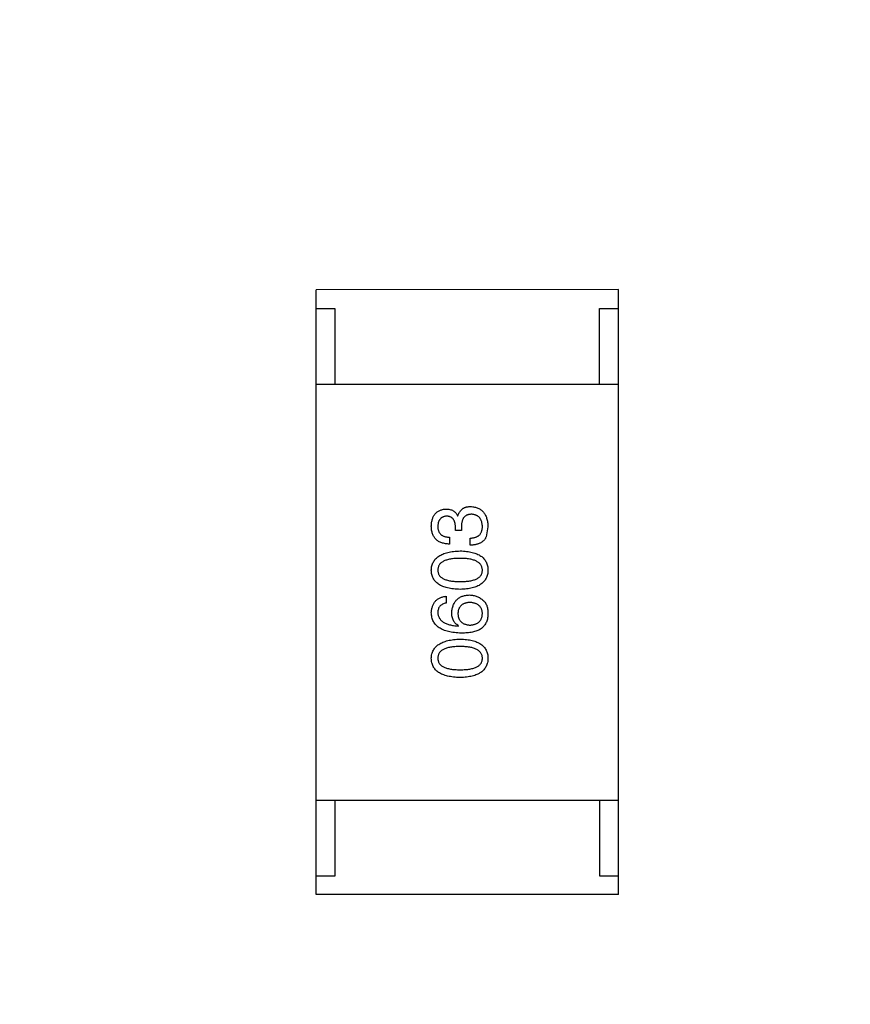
# Model space of a CAD drawing. Header units: millimetres. Extents: x -49 to 165, y -182 to -55.
# Tile 51 of 93: x 127.44 to 129.64, y -134.36 to -131.76. Entities that reach past the tile are written whole.
import ezdxf

# ---------------------------------------------------------------- set-up
doc = ezdxf.new("R2010")
doc.units = ezdxf.units.MM
doc.header["$LTSCALE"] = 1.21
doc.header["$MEASUREMENT"] = 0
doc.header["$PDMODE"] = 3
doc.header["$PDSIZE"] = 0.3125
doc.layers.get('0').update_dxf_attribs({"linetype": 'CONTINUOUS'})
doc.layers.get('DEFPOINTS').update_dxf_attribs({"linetype": 'CONTINUOUS'})
doc.layers.add('Dim', color=3, linetype='CONTINUOUS', lineweight=25)
doc.styles.get("Standard").update_dxf_attribs({"font": 'txt', "width": 0.8})
doc.dimstyles.get("Standard").update_dxf_attribs({"dimtxt": 0.15625, "dimasz": 0.1875, "dimexe": 0.125, "dimexo": 0.0625, "dimgap": 0.09, "dimtad": 0, "dimtih": 1, "dimtoh": 1, "dimzin": 4, "dimdsep": 46, "dimtxsty": 'Standard', "dimblk": '_FILLED', "dimblk1": '_FILLED', "dimblk2": '_FILLED', "dimcen": 0.09, "dimazin": 1, "dimtp": 0.01, "dimtm": 0.01, "dimtfac": 1, "dimtofl": 0, "dimtmove": 0, "dimatfit": 3, "dimldrblk": '_FILLED', "dimfxl": 1, "dimtolj": 1, "dimtzin": 4, "dimarcsym": 0})

# ---------------------------------------------------------------- blocks, each defined once
blk = doc.blocks.new('_FILLED')
at = {"color": 0, "linetype": 'ByBlock'}
blk.add_solid([(0, 0), (-1, 0.1667), (-1, -0.1667)], dxfattribs=at)
blk = doc.blocks.new('*D78')
at = {"layer": 'DEFPOINTS', "color": 0}
for p in [(146.8002, -131.0672), (123.0081, -153.3778), (123.0081, -165.0068)]:
    blk.add_point(p, dxfattribs=at)
at = {"layer": 'Dim', "color": 0, "lineweight": -2}
for p, q in [((146.8002, -131.1297), (146.8002, -165.1318)), ((123.0081, -153.4403), (123.0081, -165.1318)), ((124.5081, -165.0068), (133.0142, -165.0068)), ((145.3002, -165.0068), (136.7942, -165.0068))]:
    blk.add_line(p, q, dxfattribs=at)
at = {"layer": 'Dim', "color": 0, "lineweight": -2, "xscale": 1.5, "yscale": 1.5, "zscale": 1.5, "rotation": 180}
blk.add_blockref('_FILLED', (123.0081, -165.0068), dxfattribs=at)
at = {"layer": 'Dim', "color": 0, "lineweight": -2, "xscale": 1.5, "yscale": 1.5, "zscale": 1.5}
blk.add_blockref('_FILLED', (146.8002, -165.0068), dxfattribs=at)
at = {"layer": 'Dim', "color": 0, "insert": (134.9042, -165.0068), "char_height": 1.5, "attachment_point": 5, "line_spacing_factor": 1.5}
blk.add_mtext('\\A1;23.8', dxfattribs=at)
blk = doc.blocks.new('*D80')
at = {"layer": 'DEFPOINTS', "color": 0}
for p in [(95.7094, -126.5744), (123.0081, -126.5744), (150.6978, -126.5744), (95.977, -134.8087), (104.0987, -139.2733)]:
    blk.add_point(p, dxfattribs=at)
at = {"layer": 'Dim', "color": 0, "lineweight": -2}
for p, q in [((95.6469, -126.5744), (94.6256, -126.5744)), ((104.0468, -139.3081), (99.4459, -142.398))]:
    blk.add_line(p, q, dxfattribs=at)
for start, end in [(183.04181, 193.91939), (199.96454, 210.84213)]:
    blk.add_arc((123.0081, -126.5744), 28.2575, start, end, dxfattribs=at)
at = {"layer": 'Dim', "color": 0, "lineweight": -2, "xscale": 1.5, "yscale": 1.5, "zscale": 1.5}
for p, rotation in [((94.7506, -126.5744), 91.52090279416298), ((99.5496, -142.3283), 302.3630280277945)]:
    blk.add_blockref('_FILLED', p, dxfattribs=dict(at, rotation=rotation))
at = {"layer": 'Dim', "color": 0, "insert": (95.977, -134.8087), "char_height": 1.5, "attachment_point": 5, "rotation": 286.942}
blk.add_mtext('\\A1;34%%d', dxfattribs=at)

msp = doc.modelspace()

# ---------------------------------------------------------------- linework, layer by layer
at = {"color": 6, "linetype": 'Continuous'}
for p, q in [((129.0254, -132.4726), (128.2254, -132.4727)), ((128.2256, -134.0727), (128.2254, -132.4727)), ((129.0256, -134.0726), (129.0254, -132.4726)), ((128.2254, -132.5227), (128.2754, -132.5227)), ((128.2754, -132.5227), (128.2754, -132.7227)), ((128.9754, -132.5226), (129.0254, -132.5226)), ((128.9754, -132.7226), (128.9754, -132.5226)), ((128.2254, -132.7227), (129.0254, -132.7226)), ((128.6, -133.0708), (128.6008, -133.0708)), ((128.5942, -133.1094), (128.5942, -133.0995)), ((128.6098, -133.1094), (128.5942, -133.1094)), ((128.6098, -133.1003), (128.6098, -133.1094)), ((128.6803, -133.0995), (128.6754, -133.1266)), ((128.5787, -133.1274), (128.5787, -133.1454)), ((128.6328, -133.1487), (128.6328, -133.1298)), ((128.5697, -133.2835), (128.5697, -133.3015)), ((128.6016, -133.3622), (128.6024, -133.3614)), ((128.2255, -133.8227), (129.0255, -133.8226)), ((128.2756, -134.0227), (128.2755, -133.8227)), ((128.9755, -133.8226), (128.9756, -134.0226)), ((128.2256, -134.0227), (128.2756, -134.0227)), ((128.9756, -134.0226), (129.0256, -134.0226)), ((129.0256, -134.0726), (128.2256, -134.0727))]:
    msp.add_line(p, q, dxfattribs=at)
at = {"color": 7, "linetype": 'Continuous'}
msp.add_arc((123.0081, -126.5744), 24.48, 100.97933, 79.01595, dxfattribs=at)
at = {"color": 6, "linetype": 'Continuous'}
for points, knots in [([(128.5303, -133.0979), (128.5304, -133.0962), (128.5305, -133.0928), (128.5312, -133.0879), (128.5321, -133.0834), (128.5333, -133.0791), (128.5347, -133.0752), (128.5364, -133.0716), (128.5384, -133.0683), (128.5407, -133.0653), (128.5432, -133.0626), (128.5461, -133.0602), (128.5492, -133.0582), (128.5526, -133.0565), (128.5563, -133.0551), (128.5602, -133.054), (128.5644, -133.0532), (128.5673, -133.0529), (128.5688, -133.0528)], [0, 0, 0, 0, 0.077845, 0.151584, 0.221397, 0.287366, 0.350104, 0.410398, 0.467998, 0.524388, 0.579979, 0.635152, 0.690917, 0.747936, 0.806661, 0.867861, 0.932479, 1, 1, 1, 1]), ([(128.5688, -133.0528), (128.5707, -133.0528), (128.5742, -133.0529), (128.5793, -133.0538), (128.5839, -133.0552), (128.5881, -133.0572), (128.5918, -133.0598), (128.5951, -133.0629), (128.5978, -133.0666), (128.5992, -133.0694), (128.6, -133.0708)], [0, 0, 0, 0, 0.143686, 0.277942, 0.40333, 0.521785, 0.638573, 0.755208, 0.874773, 1, 1, 1, 1]), ([(128.6008, -133.0708), (128.6011, -133.0698), (128.6017, -133.0679), (128.6028, -133.0651), (128.6042, -133.0625), (128.6056, -133.0601), (128.6072, -133.0579), (128.6089, -133.0558), (128.6108, -133.054), (128.6128, -133.0523), (128.615, -133.0509), (128.6174, -133.0497), (128.6198, -133.0486), (128.6225, -133.0478), (128.6252, -133.047), (128.6282, -133.0466), (128.6312, -133.0463), (128.6333, -133.0463), (128.6344, -133.0462)], [0, 0, 0, 0, 0.069445, 0.136039, 0.200011, 0.261745, 0.322328, 0.381403, 0.438864, 0.496655, 0.554398, 0.612391, 0.672266, 0.733005, 0.79604, 0.861293, 0.928785, 1, 1, 1, 1]), ([(128.6369, -133.0667), (128.6358, -133.0668), (128.6336, -133.0668), (128.6305, -133.0672), (128.6277, -133.0679), (128.625, -133.0688), (128.6226, -133.07), (128.6203, -133.0714), (128.6183, -133.0731), (128.6165, -133.0751), (128.6149, -133.0774), (128.6135, -133.0799), (128.6124, -133.0827), (128.6115, -133.0857), (128.6107, -133.089), (128.6102, -133.0925), (128.6098, -133.0964), (128.6098, -133.099), (128.6098, -133.1003)], [0, 0, 0, 0, 0.066518, 0.129194, 0.188613, 0.245254, 0.300032, 0.353805, 0.407079, 0.461108, 0.516272, 0.574141, 0.634837, 0.699275, 0.767504, 0.840272, 0.917505, 1, 1, 1, 1]), ([(128.6344, -133.0462), (128.6362, -133.0464), (128.6397, -133.0466), (128.6447, -133.0475), (128.6494, -133.0488), (128.6538, -133.0504), (128.6579, -133.0524), (128.6616, -133.0548), (128.665, -133.0576), (128.6681, -133.0607), (128.6708, -133.0643), (128.6732, -133.0682), (128.6752, -133.0725), (128.6769, -133.0772), (128.6783, -133.0822), (128.6793, -133.0877), (128.68, -133.0935), (128.6802, -133.0975), (128.6803, -133.0995)], [0, 0, 0, 0, 0.068236, 0.132937, 0.194125, 0.253174, 0.310181, 0.365986, 0.421096, 0.476216, 0.532352, 0.590232, 0.649824, 0.71274, 0.778406, 0.848058, 0.921922, 1, 1, 1, 1]), ([(128.6655, -133.0987), (128.6655, -133.0975), (128.6653, -133.0951), (128.6648, -133.0916), (128.6641, -133.0884), (128.6632, -133.0854), (128.6621, -133.0826), (128.6608, -133.08), (128.6593, -133.0776), (128.6576, -133.0755), (128.6557, -133.0736), (128.6536, -133.0719), (128.6513, -133.0705), (128.6488, -133.0693), (128.6461, -133.0683), (128.6432, -133.0675), (128.6401, -133.067), (128.6379, -133.0668), (128.6369, -133.0667)], [0, 0, 0, 0, 0.076694, 0.149502, 0.218019, 0.283183, 0.345589, 0.405199, 0.462852, 0.519478, 0.575313, 0.630559, 0.687006, 0.744638, 0.804006, 0.866059, 0.931486, 1, 1, 1, 1]), ([(128.5705, -133.0717), (128.5696, -133.0717), (128.5678, -133.0719), (128.5653, -133.0724), (128.5629, -133.0731), (128.5607, -133.0739), (128.5587, -133.0749), (128.5568, -133.0762), (128.5551, -133.0776), (128.5536, -133.0792), (128.5523, -133.081), (128.5511, -133.083), (128.55, -133.0851), (128.5492, -133.0875), (128.5485, -133.0901), (128.548, -133.0928), (128.5476, -133.0957), (128.5476, -133.0977), (128.5475, -133.0987)], [0, 0, 0, 0, 0.067655, 0.132224, 0.194132, 0.253145, 0.309858, 0.366002, 0.421361, 0.47702, 0.532632, 0.590536, 0.65067, 0.713258, 0.779588, 0.848803, 0.921949, 1, 1, 1, 1]), ([(128.5942, -133.0995), (128.5942, -133.0984), (128.5941, -133.0963), (128.5937, -133.0932), (128.5932, -133.0903), (128.5925, -133.0877), (128.5916, -133.0852), (128.5905, -133.0829), (128.5893, -133.0809), (128.5879, -133.079), (128.5863, -133.0774), (128.5846, -133.0759), (128.5826, -133.0747), (128.5805, -133.0736), (128.5783, -133.0728), (128.5758, -133.0722), (128.5732, -133.0718), (128.5714, -133.0717), (128.5705, -133.0717)], [0, 0, 0, 0, 0.079415, 0.154091, 0.22508, 0.29186, 0.355026, 0.415127, 0.472418, 0.528511, 0.583551, 0.638361, 0.693547, 0.750023, 0.807857, 0.868401, 0.932259, 1, 1, 1, 1]), ([(128.5787, -133.1454), (128.5767, -133.1454), (128.573, -133.1452), (128.5676, -133.1446), (128.5625, -133.1436), (128.5579, -133.1423), (128.5535, -133.1405), (128.5496, -133.1384), (128.546, -133.136), (128.5427, -133.1332), (128.5399, -133.13), (128.5374, -133.1265), (128.5353, -133.1226), (128.5335, -133.1183), (128.5321, -133.1137), (128.5312, -133.1088), (128.5305, -133.1034), (128.5304, -133.0998), (128.5303, -133.0979)], [0, 0, 0, 0, 0.074804, 0.144899, 0.211458, 0.274554, 0.334363, 0.392059, 0.448123, 0.503024, 0.558154, 0.613471, 0.670844, 0.729926, 0.792003, 0.857405, 0.926768, 1, 1, 1, 1]), ([(128.5475, -133.0987), (128.5475, -133.0998), (128.5476, -133.102), (128.5479, -133.1052), (128.5485, -133.1082), (128.5494, -133.1109), (128.5505, -133.1135), (128.5518, -133.1158), (128.5534, -133.118), (128.5553, -133.1199), (128.5574, -133.1216), (128.5597, -133.123), (128.5623, -133.1243), (128.5651, -133.1254), (128.5681, -133.1262), (128.5714, -133.1268), (128.575, -133.1272), (128.5774, -133.1273), (128.5787, -133.1274)], [0, 0, 0, 0, 0.069877, 0.136363, 0.198671, 0.257968, 0.315462, 0.370709, 0.425568, 0.479847, 0.535753, 0.592303, 0.651386, 0.713311, 0.778642, 0.84836, 0.921866, 1, 1, 1, 1]), ([(128.6328, -133.1298), (128.6341, -133.1298), (128.6367, -133.1297), (128.6404, -133.1292), (128.6438, -133.1286), (128.6471, -133.1277), (128.65, -133.1265), (128.6527, -133.1251), (128.6552, -133.1235), (128.6574, -133.1217), (128.6593, -133.1196), (128.661, -133.1173), (128.6624, -133.1148), (128.6635, -133.112), (128.6645, -133.109), (128.6651, -133.1058), (128.6655, -133.1023), (128.6655, -133.0999), (128.6655, -133.0987)], [0, 0, 0, 0, 0.07723, 0.149593, 0.217944, 0.282232, 0.34411, 0.402297, 0.458791, 0.513966, 0.568538, 0.623291, 0.679957, 0.737243, 0.798142, 0.86118, 0.928728, 1, 1, 1, 1]), ([(128.6754, -133.1266), (128.675, -133.1274), (128.6741, -133.1292), (128.6726, -133.1316), (128.6709, -133.1339), (128.6691, -133.136), (128.667, -133.1379), (128.6648, -133.1397), (128.6624, -133.1413), (128.6598, -133.1428), (128.657, -133.1441), (128.6541, -133.1453), (128.651, -133.1462), (128.6477, -133.147), (128.6442, -133.1477), (128.6405, -133.1482), (128.6367, -133.1486), (128.6341, -133.1486), (128.6328, -133.1487)], [0, 0, 0, 0, 0.056906, 0.113264, 0.168825, 0.223843, 0.279195, 0.335267, 0.392098, 0.450414, 0.51054, 0.572219, 0.636652, 0.703156, 0.773102, 0.845505, 0.921063, 1, 1, 1, 1]), ([(128.5303, -133.2145), (128.5304, -133.2125), (128.5307, -133.2087), (128.5317, -133.2031), (128.5334, -133.1979), (128.5356, -133.1931), (128.5384, -133.1886), (128.5417, -133.1845), (128.5457, -133.1808), (128.5502, -133.1774), (128.5553, -133.1744), (128.5609, -133.1718), (128.5671, -133.1695), (128.5739, -133.1676), (128.5813, -133.1661), (128.5892, -133.1649), (128.5977, -133.164), (128.6035, -133.1638), (128.6065, -133.1636)], [0, 0, 0, 0, 0.057415, 0.112361, 0.16496, 0.216437, 0.267441, 0.318839, 0.371478, 0.426325, 0.483626, 0.544235, 0.608673, 0.677374, 0.750405, 0.828394, 0.911525, 1, 1, 1, 1]), ([(128.6065, -133.1636), (128.6095, -133.1637), (128.6152, -133.1639), (128.6235, -133.1647), (128.6312, -133.1658), (128.6384, -133.1673), (128.645, -133.1692), (128.651, -133.1714), (128.6565, -133.174), (128.6614, -133.177), (128.6658, -133.1804), (128.6696, -133.1841), (128.6728, -133.1883), (128.6755, -133.1928), (128.6776, -133.1977), (128.6791, -133.203), (128.68, -133.2086), (128.6802, -133.2125), (128.6803, -133.2145)], [0, 0, 0, 0, 0.08769, 0.170218, 0.24749, 0.319818, 0.387758, 0.451391, 0.511445, 0.568185, 0.622681, 0.67526, 0.726746, 0.778428, 0.830764, 0.884397, 0.940866, 1, 1, 1, 1]), ([(128.6065, -133.1833), (128.6042, -133.1833), (128.5995, -133.1834), (128.5928, -133.1837), (128.5866, -133.1843), (128.5808, -133.1852), (128.5755, -133.1863), (128.5707, -133.1876), (128.5663, -133.1892), (128.5623, -133.191), (128.5588, -133.1931), (128.5558, -133.1954), (128.5532, -133.198), (128.5511, -133.2008), (128.5495, -133.2039), (128.5483, -133.2072), (128.5477, -133.2108), (128.5476, -133.2132), (128.5475, -133.2145)], [0, 0, 0, 0, 0.095719, 0.185854, 0.269738, 0.347952, 0.420315, 0.487894, 0.550245, 0.608186, 0.662454, 0.713283, 0.761375, 0.808209, 0.854301, 0.901312, 0.949396, 1, 1, 1, 1]), ([(128.6656, -133.2145), (128.6655, -133.2132), (128.6653, -133.2107), (128.6645, -133.2072), (128.6633, -133.2038), (128.6616, -133.2008), (128.6595, -133.1979), (128.6569, -133.1954), (128.6538, -133.1931), (128.6503, -133.191), (128.6464, -133.1891), (128.642, -133.1876), (128.6372, -133.1863), (128.6319, -133.1852), (128.6262, -133.1843), (128.62, -133.1837), (128.6134, -133.1834), (128.6089, -133.1833), (128.6065, -133.1833)], [0, 0, 0, 0, 0.050879, 0.099377, 0.146973, 0.193618, 0.240619, 0.289461, 0.34047, 0.395283, 0.453059, 0.515633, 0.582666, 0.655287, 0.732971, 0.815933, 0.905166, 1, 1, 1, 1]), ([(128.6065, -133.2653), (128.6035, -133.2652), (128.5976, -133.265), (128.589, -133.2642), (128.581, -133.2631), (128.5736, -133.2616), (128.5668, -133.2597), (128.5606, -133.2575), (128.5549, -133.2549), (128.5498, -133.2519), (128.5453, -133.2485), (128.5414, -133.2448), (128.538, -133.2406), (128.5353, -133.2361), (128.5331, -133.2312), (128.5315, -133.226), (128.5306, -133.2203), (128.5304, -133.2164), (128.5303, -133.2145)], [0, 0, 0, 0, 0.088823, 0.172287, 0.250296, 0.323438, 0.392244, 0.456221, 0.516635, 0.573871, 0.628, 0.680335, 0.731489, 0.782557, 0.834044, 0.886738, 0.942089, 1, 1, 1, 1]), ([(128.5475, -133.2145), (128.5476, -133.2157), (128.5477, -133.2181), (128.5483, -133.2216), (128.5495, -133.2248), (128.5511, -133.2278), (128.5533, -133.2305), (128.5558, -133.2331), (128.5588, -133.2353), (128.5623, -133.2373), (128.5663, -133.2391), (128.5707, -133.2406), (128.5755, -133.2419), (128.5808, -133.243), (128.5866, -133.2438), (128.5928, -133.2443), (128.5995, -133.2447), (128.6042, -133.2448), (128.6065, -133.2448)], [0, 0, 0, 0, 0.049764, 0.097007, 0.143217, 0.188577, 0.235116, 0.282997, 0.333719, 0.387776, 0.445989, 0.508679, 0.576563, 0.649481, 0.728235, 0.812722, 0.903548, 1, 1, 1, 1]), ([(128.6065, -133.2448), (128.6089, -133.2448), (128.6135, -133.2447), (128.6202, -133.2443), (128.6265, -133.2438), (128.6322, -133.243), (128.6375, -133.2419), (128.6424, -133.2406), (128.6468, -133.2391), (128.6507, -133.2373), (128.6542, -133.2353), (128.6573, -133.2331), (128.6598, -133.2305), (128.6619, -133.2278), (128.6636, -133.2248), (128.6647, -133.2216), (128.6654, -133.2181), (128.6655, -133.2157), (128.6656, -133.2145)], [0, 0, 0, 0, 0.096457, 0.187288, 0.27178, 0.350132, 0.423455, 0.491343, 0.554037, 0.612253, 0.666313, 0.717038, 0.764921, 0.811214, 0.856775, 0.902988, 0.950234, 1, 1, 1, 1]), ([(128.6803, -133.2145), (128.6802, -133.2164), (128.68, -133.2203), (128.6791, -133.2259), (128.6776, -133.2312), (128.6755, -133.2361), (128.6728, -133.2406), (128.6696, -133.2448), (128.6658, -133.2485), (128.6614, -133.2519), (128.6565, -133.2549), (128.651, -133.2575), (128.645, -133.2597), (128.6384, -133.2616), (128.6312, -133.2631), (128.6235, -133.2642), (128.6152, -133.265), (128.6095, -133.2652), (128.6065, -133.2653)], [0, 0, 0, 0, 0.059135, 0.115606, 0.169241, 0.221578, 0.273261, 0.324749, 0.377329, 0.431642, 0.488541, 0.548597, 0.612232, 0.680174, 0.752504, 0.829777, 0.912307, 1, 1, 1, 1]), ([(128.5303, -133.3269), (128.5304, -133.3253), (128.5307, -133.3222), (128.5314, -133.3177), (128.5324, -133.3135), (128.5336, -133.3095), (128.5351, -133.3058), (128.5369, -133.3024), (128.539, -133.2992), (128.5413, -133.2963), (128.5439, -133.2938), (128.5468, -133.2915), (128.5499, -133.2894), (128.5534, -133.2877), (128.5571, -133.2862), (128.561, -133.285), (128.5652, -133.284), (128.5682, -133.2837), (128.5697, -133.2835)], [0, 0, 0, 0, 0.073784, 0.144317, 0.211047, 0.274818, 0.336501, 0.395724, 0.453465, 0.510016, 0.566585, 0.622844, 0.680328, 0.739335, 0.800408, 0.863904, 0.93053, 1, 1, 1, 1]), ([(128.5697, -133.3015), (128.5679, -133.3019), (128.5646, -133.3026), (128.56, -133.3045), (128.5561, -133.3069), (128.553, -133.3098), (128.5505, -133.3133), (128.5488, -133.3174), (128.5477, -133.322), (128.5476, -133.3252), (128.5475, -133.3269)], [0, 0, 0, 0, 0.1439, 0.274233, 0.394478, 0.509388, 0.621911, 0.738504, 0.863414, 1, 1, 1, 1]), ([(128.5844, -133.3269), (128.5846, -133.3251), (128.5849, -133.3216), (128.5858, -133.3164), (128.587, -133.3116), (128.5885, -133.3071), (128.5903, -133.303), (128.5924, -133.2992), (128.5949, -133.2958), (128.5977, -133.2927), (128.6008, -133.2899), (128.6042, -133.2875), (128.6079, -133.2854), (128.6119, -133.2836), (128.6163, -133.2823), (128.621, -133.2812), (128.6259, -133.2805), (128.6294, -133.2803), (128.6311, -133.2802)], [0, 0, 0, 0, 0.074228, 0.144548, 0.211288, 0.274576, 0.335162, 0.393915, 0.450599, 0.506657, 0.562409, 0.618617, 0.676096, 0.735061, 0.79654, 0.860906, 0.928473, 1, 1, 1, 1]), ([(128.632, -133.2999), (128.6307, -133.3), (128.6283, -133.3001), (128.6249, -133.3006), (128.6217, -133.3014), (128.6187, -133.3023), (128.6159, -133.3034), (128.6133, -133.3047), (128.6111, -133.3063), (128.609, -133.308), (128.6071, -133.31), (128.6055, -133.3122), (128.6042, -133.3145), (128.603, -133.3171), (128.6021, -133.3199), (128.6014, -133.3229), (128.601, -133.3261), (128.6009, -133.3283), (128.6008, -133.3294)], [0, 0, 0, 0, 0.076288, 0.14871, 0.216387, 0.281386, 0.342528, 0.402111, 0.4591, 0.514852, 0.569974, 0.625644, 0.682226, 0.740156, 0.800362, 0.863471, 0.930116, 1, 1, 1, 1]), ([(128.6311, -133.2802), (128.6329, -133.2803), (128.6363, -133.2804), (128.6414, -133.281), (128.6463, -133.2822), (128.6511, -133.2838), (128.6556, -133.2859), (128.66, -133.2884), (128.6641, -133.2915), (128.6667, -133.2938), (128.668, -133.295)], [0, 0, 0, 0, 0.12904, 0.253809, 0.377066, 0.499122, 0.621469, 0.744665, 0.870607, 1, 1, 1, 1]), ([(128.6656, -133.3286), (128.6655, -133.3275), (128.6653, -133.3253), (128.6647, -133.3222), (128.664, -133.3193), (128.6629, -133.3166), (128.6616, -133.3141), (128.6601, -133.3118), (128.6584, -133.3097), (128.6564, -133.3078), (128.6541, -133.3061), (128.6516, -133.3046), (128.649, -133.3033), (128.646, -133.3022), (128.6428, -133.3013), (128.6394, -133.3007), (128.6358, -133.3001), (128.6332, -133.3), (128.632, -133.2999)], [0, 0, 0, 0, 0.066682, 0.130303, 0.190802, 0.248749, 0.30534, 0.361219, 0.415721, 0.471765, 0.528279, 0.586428, 0.64659, 0.710143, 0.776461, 0.846692, 0.921137, 1, 1, 1, 1]), ([(128.668, -133.295), (128.6691, -133.2959), (128.6712, -133.2978), (128.6738, -133.3013), (128.676, -133.3052), (128.6778, -133.3096), (128.6791, -133.3145), (128.6799, -133.3198), (128.6804, -133.3257), (128.6803, -133.3297), (128.6803, -133.3318)], [0, 0, 0, 0, 0.105033, 0.21147, 0.321511, 0.438526, 0.563605, 0.698055, 0.843218, 1, 1, 1, 1]), ([(128.6098, -133.381), (128.6067, -133.3809), (128.6006, -133.3807), (128.5917, -133.3799), (128.5834, -133.3788), (128.5758, -133.3771), (128.5687, -133.3752), (128.5622, -133.3728), (128.5563, -133.37), (128.551, -133.3668), (128.5463, -133.3633), (128.5422, -133.3592), (128.5387, -133.3549), (128.5358, -133.35), (128.5335, -133.3448), (128.5318, -133.3392), (128.5307, -133.3332), (128.5304, -133.3291), (128.5303, -133.3269)], [0, 0, 0, 0, 0.087517, 0.169686, 0.246944, 0.319347, 0.387088, 0.450961, 0.511075, 0.567974, 0.622351, 0.675039, 0.726853, 0.778688, 0.83093, 0.884738, 0.941043, 1, 1, 1, 1]), ([(128.5475, -133.3269), (128.5476, -133.3282), (128.5478, -133.3308), (128.5487, -133.3345), (128.5498, -133.3379), (128.5515, -133.3412), (128.5534, -133.3442), (128.5559, -133.347), (128.5587, -133.3495), (128.5619, -133.3518), (128.5655, -133.3539), (128.5695, -133.3558), (128.5739, -133.3574), (128.5787, -133.3588), (128.5839, -133.36), (128.5894, -133.361), (128.5954, -133.3617), (128.5995, -133.362), (128.6016, -133.3622)], [0, 0, 0, 0, 0.054741, 0.107075, 0.158339, 0.208382, 0.258772, 0.310045, 0.362765, 0.417822, 0.475982, 0.537466, 0.602901, 0.673037, 0.747247, 0.826291, 0.910782, 1, 1, 1, 1]), ([(128.6024, -133.3614), (128.601, -133.3605), (128.5982, -133.3588), (128.5945, -133.3556), (128.5913, -133.352), (128.5888, -133.3479), (128.5868, -133.3432), (128.5854, -133.3382), (128.5846, -133.3327), (128.5845, -133.3289), (128.5844, -133.3269)], [0, 0, 0, 0, 0.122276, 0.239997, 0.35611, 0.473903, 0.59404, 0.720428, 0.855383, 1, 1, 1, 1]), ([(128.6008, -133.3294), (128.6009, -133.3306), (128.601, -133.3328), (128.6014, -133.3361), (128.6021, -133.3392), (128.6031, -133.342), (128.6042, -133.3447), (128.6057, -133.3471), (128.6073, -133.3493), (128.6092, -133.3513), (128.6113, -133.3532), (128.6137, -133.3547), (128.6163, -133.3561), (128.6191, -133.3573), (128.6222, -133.3582), (128.6255, -133.359), (128.6291, -133.3595), (128.6315, -133.3596), (128.6328, -133.3597)], [0, 0, 0, 0, 0.070453, 0.136523, 0.199866, 0.260392, 0.318446, 0.374657, 0.430182, 0.485556, 0.541071, 0.598396, 0.657208, 0.718642, 0.783247, 0.851631, 0.923928, 1, 1, 1, 1]), ([(128.6328, -133.3597), (128.6341, -133.3596), (128.6366, -133.3595), (128.6402, -133.3589), (128.6436, -133.3582), (128.6468, -133.3572), (128.6497, -133.3561), (128.6523, -133.3546), (128.6548, -133.353), (128.657, -133.3511), (128.6589, -133.3491), (128.6606, -133.3468), (128.6621, -133.3443), (128.6632, -133.3416), (128.6642, -133.3386), (128.6649, -133.3355), (128.6654, -133.3321), (128.6655, -133.3298), (128.6656, -133.3286)], [0, 0, 0, 0, 0.076467, 0.148148, 0.216496, 0.280559, 0.342274, 0.401168, 0.458322, 0.514073, 0.569257, 0.62465, 0.68124, 0.739113, 0.799947, 0.862804, 0.929597, 1, 1, 1, 1]), ([(128.6803, -133.3318), (128.6802, -133.3339), (128.68, -133.3379), (128.6789, -133.3437), (128.6773, -133.3492), (128.6751, -133.3542), (128.6723, -133.3589), (128.669, -133.3631), (128.6651, -133.3671), (128.6622, -133.3693), (128.6606, -133.3704)], [0, 0, 0, 0, 0.137449, 0.267856, 0.393219, 0.514735, 0.63397, 0.753734, 0.874967, 1, 1, 1, 1]), ([(128.6606, -133.3704), (128.6591, -133.3712), (128.6559, -133.373), (128.6506, -133.3752), (128.6449, -133.377), (128.6388, -133.3784), (128.6322, -133.3796), (128.6252, -133.3804), (128.6176, -133.381), (128.6125, -133.381), (128.6098, -133.381)], [0, 0, 0, 0, 0.101889, 0.209155, 0.322694, 0.442863, 0.569758, 0.70479, 0.848502, 1, 1, 1, 1]), ([(128.5303, -133.4476), (128.5304, -133.4457), (128.5307, -133.4418), (128.5317, -133.4363), (128.5334, -133.4311), (128.5356, -133.4263), (128.5384, -133.4218), (128.5417, -133.4177), (128.5457, -133.414), (128.5502, -133.4106), (128.5553, -133.4076), (128.5609, -133.4049), (128.5672, -133.4027), (128.5739, -133.4008), (128.5813, -133.3992), (128.5892, -133.398), (128.5977, -133.3972), (128.6035, -133.3969), (128.6065, -133.3968)], [0, 0, 0, 0, 0.057415, 0.112361, 0.16496, 0.216437, 0.267441, 0.318839, 0.371478, 0.426325, 0.483626, 0.544235, 0.608673, 0.677374, 0.750405, 0.828394, 0.911525, 1, 1, 1, 1]), ([(128.6065, -133.3968), (128.6095, -133.3969), (128.6152, -133.3971), (128.6235, -133.3979), (128.6312, -133.3989), (128.6384, -133.4005), (128.645, -133.4023), (128.651, -133.4046), (128.6565, -133.4072), (128.6615, -133.4102), (128.6658, -133.4135), (128.6696, -133.4173), (128.6729, -133.4214), (128.6755, -133.426), (128.6776, -133.4309), (128.6791, -133.4361), (128.6801, -133.4417), (128.6802, -133.4456), (128.6803, -133.4476)], [0, 0, 0, 0, 0.08769, 0.170218, 0.24749, 0.319818, 0.387758, 0.451391, 0.511445, 0.568185, 0.622681, 0.67526, 0.726746, 0.778428, 0.830764, 0.884397, 0.940866, 1, 1, 1, 1]), ([(128.6066, -133.4165), (128.6042, -133.4165), (128.5996, -133.4165), (128.5929, -133.4169), (128.5866, -133.4175), (128.5808, -133.4183), (128.5755, -133.4194), (128.5707, -133.4207), (128.5663, -133.4223), (128.5623, -133.4241), (128.5589, -133.4262), (128.5558, -133.4285), (128.5533, -133.4311), (128.5511, -133.4339), (128.5495, -133.437), (128.5484, -133.4403), (128.5477, -133.4439), (128.5476, -133.4464), (128.5475, -133.4476)], [0, 0, 0, 0, 0.095719, 0.185854, 0.269738, 0.347952, 0.420315, 0.487894, 0.550245, 0.608186, 0.662454, 0.713283, 0.761375, 0.808209, 0.854301, 0.901312, 0.949396, 1, 1, 1, 1]), ([(128.6656, -133.4476), (128.6655, -133.4463), (128.6653, -133.4439), (128.6646, -133.4403), (128.6633, -133.437), (128.6616, -133.4339), (128.6595, -133.4311), (128.6569, -133.4285), (128.6538, -133.4262), (128.6504, -133.4241), (128.6464, -133.4223), (128.642, -133.4207), (128.6372, -133.4194), (128.6319, -133.4183), (128.6262, -133.4175), (128.6201, -133.4169), (128.6135, -133.4165), (128.6089, -133.4165), (128.6066, -133.4165)], [0, 0, 0, 0, 0.050879, 0.099377, 0.146973, 0.193618, 0.240619, 0.289461, 0.34047, 0.395283, 0.453059, 0.515633, 0.582666, 0.655287, 0.732971, 0.815933, 0.905166, 1, 1, 1, 1]), ([(128.6066, -133.4984), (128.6035, -133.4983), (128.5976, -133.4981), (128.589, -133.4974), (128.5811, -133.4963), (128.5737, -133.4947), (128.5668, -133.4929), (128.5606, -133.4906), (128.5549, -133.488), (128.5498, -133.485), (128.5453, -133.4817), (128.5414, -133.4779), (128.538, -133.4738), (128.5353, -133.4693), (128.5332, -133.4644), (128.5316, -133.4591), (128.5306, -133.4535), (128.5304, -133.4496), (128.5303, -133.4476)], [0, 0, 0, 0, 0.088823, 0.172287, 0.250296, 0.323438, 0.392244, 0.456221, 0.516635, 0.573871, 0.628, 0.680335, 0.731489, 0.782557, 0.834044, 0.886738, 0.942089, 1, 1, 1, 1]), ([(128.5475, -133.4476), (128.5476, -133.4488), (128.5477, -133.4512), (128.5484, -133.4547), (128.5495, -133.458), (128.5512, -133.461), (128.5533, -133.4637), (128.5558, -133.4662), (128.5589, -133.4685), (128.5624, -133.4705), (128.5663, -133.4722), (128.5707, -133.4738), (128.5756, -133.475), (128.5808, -133.4761), (128.5866, -133.4769), (128.5929, -133.4775), (128.5996, -133.4779), (128.6042, -133.4779), (128.6066, -133.4779)], [0, 0, 0, 0, 0.049764, 0.097007, 0.143217, 0.188577, 0.235116, 0.282997, 0.333719, 0.387776, 0.445989, 0.508679, 0.576563, 0.649481, 0.728235, 0.812722, 0.903548, 1, 1, 1, 1]), ([(128.6066, -133.4779), (128.6089, -133.4779), (128.6136, -133.4779), (128.6202, -133.4775), (128.6265, -133.4769), (128.6322, -133.4761), (128.6375, -133.475), (128.6424, -133.4738), (128.6468, -133.4722), (128.6508, -133.4704), (128.6542, -133.4684), (128.6573, -133.4662), (128.6598, -133.4637), (128.6619, -133.4609), (128.6636, -133.458), (128.6647, -133.4547), (128.6654, -133.4512), (128.6655, -133.4488), (128.6656, -133.4476)], [0, 0, 0, 0, 0.096457, 0.187288, 0.27178, 0.350132, 0.423455, 0.491343, 0.554037, 0.612253, 0.666313, 0.717038, 0.764921, 0.811214, 0.856775, 0.902988, 0.950234, 1, 1, 1, 1]), ([(128.6803, -133.4476), (128.6802, -133.4496), (128.6801, -133.4535), (128.6791, -133.4591), (128.6776, -133.4644), (128.6755, -133.4692), (128.6729, -133.4738), (128.6696, -133.4779), (128.6658, -133.4817), (128.6615, -133.485), (128.6565, -133.488), (128.651, -133.4906), (128.645, -133.4929), (128.6384, -133.4947), (128.6312, -133.4963), (128.6235, -133.4974), (128.6152, -133.4981), (128.6095, -133.4983), (128.6066, -133.4984)], [0, 0, 0, 0, 0.059135, 0.115606, 0.169241, 0.221578, 0.273261, 0.324749, 0.377329, 0.431642, 0.488541, 0.548597, 0.612232, 0.680174, 0.752504, 0.829777, 0.912307, 1, 1, 1, 1])]:
    msp.add_open_spline(points, degree=3, knots=knots, dxfattribs=at)

# ---------------------------------------------------------------- dimensions: what is measured, and where the dimension line sits
at = {"layer": 'Dim'}
dim = msp.add_angular_dim_2l(base=(95.977, -134.8087), line1=((123.0081, -126.5744), (104.0987, -139.2733)), line2=((95.7094, -126.5744), (150.6978, -126.5744)), dimstyle='Standard', override={"dimtxt": 1.5, "dimasz": 1.5, "dimtih": 0, "dimtoh": 0, "dimzin": 0, "dimcen": 0.198, "dimadec": 0, "dimazin": 0, "dimtp": 0, "dimtm": 0, "dimtdec": 4, "dimtzin": 0, "dimarcsym": 1}, dxfattribs=at)
dim.commit()
dim.dimension.update_dxf_attribs({"geometry": '*D80', "text_midpoint": (95.977, -134.8087)})
dim = msp.add_linear_dim(base=(123.0081, -165.0068), p1=(146.8002, -131.0672), p2=(123.0081, -153.3778), dimstyle='Standard', override={"dimtxt": 1.5, "dimasz": 1.5, "dimtih": 0, "dimtoh": 0, "dimdec": 1, "dimzin": 0, "dimcen": 0.198, "dimadec": 0, "dimazin": 0, "dimtp": 0, "dimtm": 0, "dimtdec": 4, "dimtzin": 0, "dimarcsym": 1}, dxfattribs=at)
dim.commit()
dim.dimension.update_dxf_attribs({"geometry": '*D78', "text_midpoint": (134.9042, -165.0068)})

doc.saveas('drawing.dxf')
